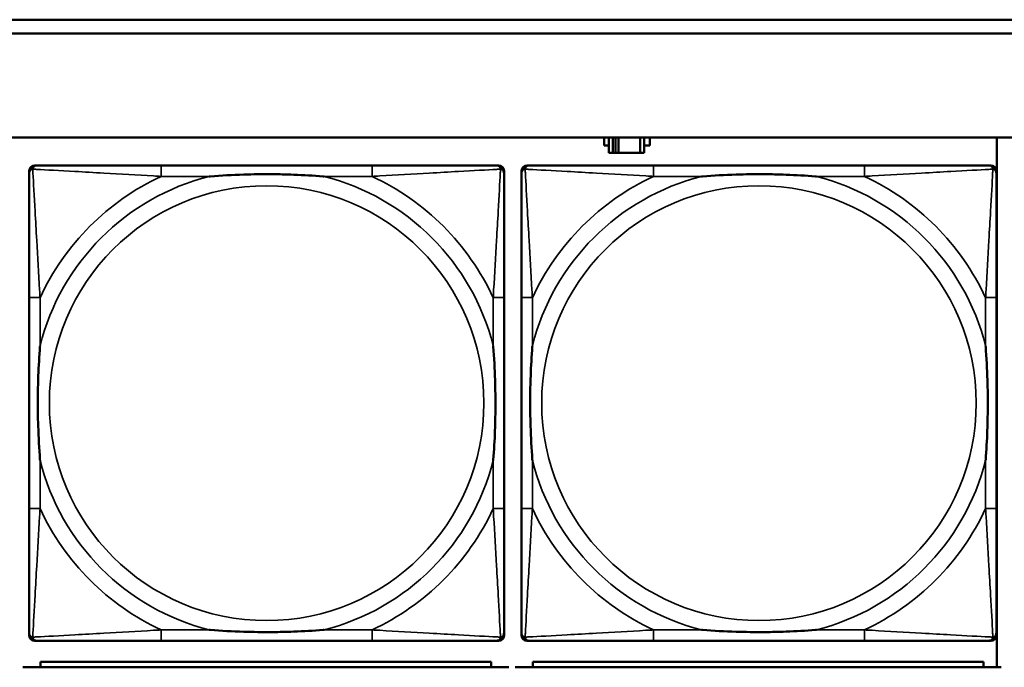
# Model space of a CAD drawing. Header units: inches. Extents: x 0.2 to 58.8, y 1.7 to 68.8.
# Tile 123 of 256: x 32.2 to 33.6, y 52.3 to 53.2. Entities that reach past the tile are written whole.
import ezdxf

# ---------------------------------------------------------------- set-up
doc = ezdxf.new("R2010")
doc.units = ezdxf.units.IN
doc.header["$MEASUREMENT"] = 0
doc.layers.add('Visible (ANSI)', color=7, linetype='Continuous', lineweight=50)
doc.layers.add('Visible Narrow (ANSI)', color=7, linetype='Continuous', lineweight=35)

msp = doc.modelspace()

# ---------------------------------------------------------------- linework, layer by layer
at = {"layer": 'Visible (ANSI)'}
for p, q in [((31.955, 53.2363), (39.342, 53.2363)), ((39.342, 53.2163), (31.955, 53.2163)), ((22.2594, 53.0663), (39.3535, 53.0663)), ((33.0684, 53.0548), (33.0684, 53.0663)), ((33.0749, 53.0663), (33.0749, 53.0443)), ((33.0807, 53.0443), (33.0807, 53.0663)), ((33.0847, 53.0443), (33.0847, 53.0663)), ((33.0887, 53.0663), (33.0887, 53.0443)), ((33.12, 53.0663), (33.12, 53.0443)), ((33.1259, 53.0443), (33.1259, 53.0663)), ((33.134, 53.0663), (33.134, 53.0548)), ((33.6344, 53.0663), (33.6344, 52.303)), ((33.0749, 53.0548), (33.0684, 53.0548)), ((33.134, 53.0548), (33.1259, 53.0548)), ((33.0749, 53.0443), (33.0807, 53.0443)), ((33.0847, 53.0443), (33.0807, 53.0443)), ((33.0887, 53.0443), (33.0847, 53.0443)), ((33.12, 53.0443), (33.0887, 53.0443)), ((33.12, 53.0443), (33.1259, 53.0443)), ((32.2389, 52.349), (32.2389, 53.0183)), ((32.2468, 53.0262), (32.2507, 53.0262)), ((32.7334, 53.0262), (32.4295, 53.0262)), ((32.9121, 53.0262), (32.9161, 53.0262)), ((32.9239, 53.0183), (32.9239, 53.0144)), ((32.9489, 52.349), (32.9489, 53.0183)), ((32.9568, 53.0262), (32.9607, 53.0262)), ((33.4434, 53.0262), (33.1395, 53.0262)), ((33.6221, 53.0262), (33.6261, 53.0262)), ((33.6339, 53.0183), (33.6339, 53.0144)), ((32.2389, 52.8357), (32.2389, 52.5317)), ((32.9239, 52.5317), (32.9239, 52.8357)), ((32.9489, 52.8357), (32.9489, 52.5317)), ((33.6339, 52.5317), (33.6339, 52.8357)), ((32.9239, 52.353), (32.9239, 52.349)), ((33.6339, 52.353), (33.6339, 52.349)), ((32.9161, 52.3412), (32.2468, 52.3412)), ((32.4295, 52.3412), (32.7334, 52.3412)), ((33.6261, 52.3412), (32.9568, 52.3412)), ((33.1395, 52.3412), (33.4434, 52.3412)), ((32.9052, 52.311), (32.2552, 52.311)), ((32.2552, 52.303), (32.2552, 52.311)), ((32.9052, 52.311), (32.9052, 52.303)), ((33.6152, 52.311), (32.9652, 52.311)), ((32.9652, 52.303), (32.9652, 52.311)), ((33.6152, 52.311), (33.6152, 52.303)), ((32.9307, 52.303), (32.2297, 52.303)), ((33.6407, 52.303), (32.9397, 52.303))]:
    msp.add_line(p, q, dxfattribs=at)
for centre, radius, start, end in [((32.2507, 53.0144), 0.0118, 90, 180), ((32.2468, 53.0183), 0.00787, 90, 180), ((32.9121, 53.0144), 0.0118, 0, 90), ((32.9161, 53.0183), 0.00787, 0, 90), ((32.9607, 53.0144), 0.0118, 90, 180), ((32.9568, 53.0183), 0.00787, 90, 180), ((33.6221, 53.0144), 0.0118, 0, 90), ((33.6261, 53.0183), 0.00787, 0, 90), ((32.2507, 52.353), 0.0118, 180, 270), ((32.9121, 52.353), 0.0118, 270, 360), ((32.9607, 52.353), 0.0118, 180, 270), ((33.6221, 52.353), 0.0118, 270, 360), ((32.2468, 52.349), 0.00787, 180, 270), ((32.9161, 52.349), 0.00787, 270, 0), ((32.9568, 52.349), 0.00787, 180, 270), ((33.6261, 52.349), 0.00787, 270, 0)]:
    msp.add_arc(centre, radius, start, end, dxfattribs=at)
for points, knots in [([(32.4295, 53.0262), (32.4259, 53.0262), (32.4223, 53.0262), (32.4187, 53.0262), (32.3855, 53.0262), (32.3518, 53.0262), (32.3209, 53.0262), (32.294, 53.0262), (32.2684, 53.0262), (32.255, 53.0262), (32.2534, 53.0262), (32.252, 53.0262), (32.2507, 53.0262)], [0, 0, 0, 0, 0.0272471, 0.0272471, 0.0272471, 0.2790553, 0.2790553, 0.2790553, 0.4988354, 0.4988354, 0.4988354, 0.5252205, 0.5252205, 0.5252205, 0.5252205]), ([(32.9121, 53.0262), (32.8973, 53.0262), (32.8557, 53.0262), (32.815, 53.0262), (32.7885, 53.0262), (32.7606, 53.0262), (32.7334, 53.0262)], [-0.5252205, -0.5252205, -0.5252205, -0.5252205, -0.20743, -0.20743, -0.20743, 0, 0, 0, 0]), ([(33.1395, 53.0262), (33.1359, 53.0262), (33.1323, 53.0262), (33.1287, 53.0262), (33.0955, 53.0262), (33.0618, 53.0262), (33.0309, 53.0262), (33.004, 53.0262), (32.9784, 53.0262), (32.965, 53.0262), (32.9634, 53.0262), (32.962, 53.0262), (32.9607, 53.0262)], [0, 0, 0, 0, 0.0272471, 0.0272471, 0.0272471, 0.2790553, 0.2790553, 0.2790553, 0.4988354, 0.4988354, 0.4988354, 0.5252205, 0.5252205, 0.5252205, 0.5252205]), ([(33.6221, 53.0262), (33.6073, 53.0262), (33.5657, 53.0262), (33.525, 53.0262), (33.4985, 53.0262), (33.4706, 53.0262), (33.4434, 53.0262)], [-0.5252205, -0.5252205, -0.5252205, -0.5252205, -0.20743, -0.20743, -0.20743, 0, 0, 0, 0]), ([(32.2389, 53.0144), (32.2389, 52.9995), (32.2389, 52.9579), (32.2389, 52.9173), (32.2389, 52.8907), (32.2389, 52.8629), (32.2389, 52.8357)], [-0.5252205, -0.5252205, -0.5252205, -0.5252205, -0.20743, -0.20743, -0.20743, 0, 0, 0, 0]), ([(32.4987, 53.0105), (32.4991, 53.0105), (32.4996, 53.0105), (32.5161, 53.0118), (32.5321, 53.0126), (32.5551, 53.0133), (32.5618, 53.0135), (32.571, 53.0136), (32.5734, 53.0136), (32.5775, 53.0136), (32.5791, 53.0136), (32.5822, 53.0136), (32.5838, 53.0136), (32.5873, 53.0136), (32.5894, 53.0136), (32.5956, 53.0136), (32.5997, 53.0135), (32.6094, 53.0133), (32.615, 53.0131), (32.6348, 53.0124), (32.6488, 53.0116), (32.6633, 53.0105), (32.6637, 53.0105), (32.6642, 53.0105)], [-0.416114, -0.416114, -0.416114, -0.416114, -0.4127691, -0.4127691, -0.2896446, -0.2896446, -0.2388934, -0.2388934, -0.2201881, -0.2201881, -0.2080204, -0.2080204, -0.196499, -0.196499, -0.1809939, -0.1809939, -0.149741, -0.149741, -0.1073162, -0.1073162, 0, 0, 0.0033356, 0.0033356, 0.0033356, 0.0033356]), ([(32.9239, 52.8357), (32.9239, 52.8392), (32.9239, 52.8428), (32.9239, 52.8464), (32.9239, 52.8796), (32.9239, 52.9133), (32.9239, 52.9442), (32.9239, 52.9711), (32.9239, 52.9967), (32.9239, 53.0101), (32.9239, 53.0117), (32.9239, 53.0132), (32.9239, 53.0144)], [0, 0, 0, 0, 0.0272471, 0.0272471, 0.0272471, 0.2790553, 0.2790553, 0.2790553, 0.4988354, 0.4988354, 0.4988354, 0.5252205, 0.5252205, 0.5252205, 0.5252205]), ([(32.9489, 53.0144), (32.9489, 52.9995), (32.9489, 52.9579), (32.9489, 52.9173), (32.9489, 52.8907), (32.9489, 52.8629), (32.9489, 52.8357)], [-0.5252205, -0.5252205, -0.5252205, -0.5252205, -0.20743, -0.20743, -0.20743, 0, 0, 0, 0]), ([(33.2087, 53.0105), (33.2091, 53.0105), (33.2096, 53.0105), (33.2261, 53.0118), (33.2421, 53.0126), (33.2651, 53.0133), (33.2718, 53.0135), (33.281, 53.0136), (33.2834, 53.0136), (33.2875, 53.0136), (33.2891, 53.0136), (33.2922, 53.0136), (33.2938, 53.0136), (33.2973, 53.0136), (33.2994, 53.0136), (33.3056, 53.0136), (33.3097, 53.0135), (33.3194, 53.0133), (33.325, 53.0131), (33.3448, 53.0124), (33.3588, 53.0116), (33.3733, 53.0105), (33.3737, 53.0105), (33.3742, 53.0105)], [-0.416114, -0.416114, -0.416114, -0.416114, -0.4127691, -0.4127691, -0.2896446, -0.2896446, -0.2388934, -0.2388934, -0.2201881, -0.2201881, -0.2080204, -0.2080204, -0.196499, -0.196499, -0.1809939, -0.1809939, -0.149741, -0.149741, -0.1073162, -0.1073162, 0, 0, 0.0033356, 0.0033356, 0.0033356, 0.0033356]), ([(33.6339, 52.8357), (33.6339, 52.8392), (33.6339, 52.8428), (33.6339, 52.8464), (33.6339, 52.8796), (33.6339, 52.9133), (33.6339, 52.9442), (33.6339, 52.9711), (33.6339, 52.9967), (33.6339, 53.0101), (33.6339, 53.0117), (33.6339, 53.0132), (33.6339, 53.0144)], [0, 0, 0, 0, 0.0272471, 0.0272471, 0.0272471, 0.2790553, 0.2790553, 0.2790553, 0.4988354, 0.4988354, 0.4988354, 0.5252205, 0.5252205, 0.5252205, 0.5252205]), ([(32.2547, 52.601), (32.2546, 52.6014), (32.2546, 52.6018), (32.2534, 52.6183), (32.2525, 52.6344), (32.2518, 52.6573), (32.2516, 52.664), (32.2515, 52.6732), (32.2515, 52.6757), (32.2515, 52.6798), (32.2515, 52.6814), (32.2515, 52.6845), (32.2515, 52.686), (32.2515, 52.6896), (32.2515, 52.6916), (32.2516, 52.6978), (32.2516, 52.702), (32.2518, 52.7117), (32.252, 52.7173), (32.2527, 52.7371), (32.2535, 52.7511), (32.2546, 52.7656), (32.2546, 52.766), (32.2547, 52.7664)], [-0.416114, -0.416114, -0.416114, -0.416114, -0.4127691, -0.4127691, -0.2896446, -0.2896446, -0.2388934, -0.2388934, -0.2201881, -0.2201881, -0.2080204, -0.2080204, -0.196499, -0.196499, -0.1809939, -0.1809939, -0.149741, -0.149741, -0.1073162, -0.1073162, 0, 0, 0.0033356, 0.0033356, 0.0033356, 0.0033356]), ([(32.9082, 52.7664), (32.9082, 52.766), (32.9083, 52.7656), (32.9095, 52.7491), (32.9104, 52.733), (32.9111, 52.7101), (32.9112, 52.7034), (32.9113, 52.6942), (32.9114, 52.6917), (32.9114, 52.6876), (32.9114, 52.686), (32.9114, 52.6829), (32.9114, 52.6814), (32.9114, 52.6778), (32.9114, 52.6757), (32.9113, 52.6696), (32.9112, 52.6654), (32.911, 52.6557), (32.9109, 52.6501), (32.9102, 52.6303), (32.9094, 52.6163), (32.9083, 52.6018), (32.9082, 52.6014), (32.9082, 52.601)], [-0.416114, -0.416114, -0.416114, -0.416114, -0.4127691, -0.4127691, -0.2896446, -0.2896446, -0.2388934, -0.2388934, -0.2201881, -0.2201881, -0.2080204, -0.2080204, -0.196499, -0.196499, -0.1809939, -0.1809939, -0.149741, -0.149741, -0.1073162, -0.1073162, 0, 0, 0.0033356, 0.0033356, 0.0033356, 0.0033356]), ([(32.9647, 52.601), (32.9646, 52.6014), (32.9646, 52.6018), (32.9634, 52.6183), (32.9625, 52.6344), (32.9618, 52.6573), (32.9616, 52.664), (32.9615, 52.6732), (32.9615, 52.6757), (32.9615, 52.6798), (32.9615, 52.6814), (32.9615, 52.6845), (32.9615, 52.686), (32.9615, 52.6896), (32.9615, 52.6916), (32.9616, 52.6978), (32.9616, 52.702), (32.9618, 52.7117), (32.962, 52.7173), (32.9627, 52.7371), (32.9635, 52.7511), (32.9646, 52.7656), (32.9646, 52.766), (32.9647, 52.7664)], [-0.416114, -0.416114, -0.416114, -0.416114, -0.4127691, -0.4127691, -0.2896446, -0.2896446, -0.2388934, -0.2388934, -0.2201881, -0.2201881, -0.2080204, -0.2080204, -0.196499, -0.196499, -0.1809939, -0.1809939, -0.149741, -0.149741, -0.1073162, -0.1073162, 0, 0, 0.0033356, 0.0033356, 0.0033356, 0.0033356]), ([(33.6182, 52.7664), (33.6182, 52.766), (33.6183, 52.7656), (33.6195, 52.7491), (33.6204, 52.733), (33.6211, 52.7101), (33.6212, 52.7034), (33.6213, 52.6942), (33.6214, 52.6917), (33.6214, 52.6876), (33.6214, 52.686), (33.6214, 52.6829), (33.6214, 52.6814), (33.6214, 52.6778), (33.6214, 52.6757), (33.6213, 52.6696), (33.6212, 52.6654), (33.621, 52.6557), (33.6209, 52.6501), (33.6202, 52.6303), (33.6194, 52.6163), (33.6183, 52.6018), (33.6182, 52.6014), (33.6182, 52.601)], [-0.416114, -0.416114, -0.416114, -0.416114, -0.4127691, -0.4127691, -0.2896446, -0.2896446, -0.2388934, -0.2388934, -0.2201881, -0.2201881, -0.2080204, -0.2080204, -0.196499, -0.196499, -0.1809939, -0.1809939, -0.149741, -0.149741, -0.1073162, -0.1073162, 0, 0, 0.0033356, 0.0033356, 0.0033356, 0.0033356]), ([(32.2389, 52.5317), (32.2389, 52.5045), (32.2389, 52.4767), (32.2389, 52.4501), (32.2389, 52.4095), (32.2389, 52.3679), (32.2389, 52.353)], [3.9382945, 3.9382945, 3.9382945, 3.9382945, 4.1457245, 4.1457245, 4.1457245, 4.463515, 4.463515, 4.463515, 4.463515]), ([(32.9239, 52.353), (32.9239, 52.3679), (32.9239, 52.4095), (32.9239, 52.4501), (32.9239, 52.4767), (32.9239, 52.5045), (32.9239, 52.5317)], [-0.5252205, -0.5252205, -0.5252205, -0.5252205, -0.20743, -0.20743, -0.20743, 0, 0, 0, 0]), ([(32.9489, 52.5317), (32.9489, 52.5045), (32.9489, 52.4767), (32.9489, 52.4501), (32.9489, 52.4095), (32.9489, 52.3679), (32.9489, 52.353)], [3.9382945, 3.9382945, 3.9382945, 3.9382945, 4.1457245, 4.1457245, 4.1457245, 4.463515, 4.463515, 4.463515, 4.463515]), ([(33.6339, 52.353), (33.6339, 52.3679), (33.6339, 52.4095), (33.6339, 52.4501), (33.6339, 52.4767), (33.6339, 52.5045), (33.6339, 52.5317)], [-0.5252205, -0.5252205, -0.5252205, -0.5252205, -0.20743, -0.20743, -0.20743, 0, 0, 0, 0]), ([(32.6642, 52.3569), (32.6637, 52.3569), (32.6633, 52.3569), (32.6488, 52.3558), (32.6348, 52.355), (32.615, 52.3543), (32.6094, 52.3541), (32.5997, 52.3539), (32.5956, 52.3538), (32.5894, 52.3538), (32.5873, 52.3538), (32.5838, 52.3538), (32.5822, 52.3538), (32.5791, 52.3538), (32.5775, 52.3538), (32.5734, 52.3538), (32.571, 52.3538), (32.5618, 52.3539), (32.5551, 52.3541), (32.5321, 52.3548), (32.5161, 52.3556), (32.4996, 52.3569), (32.4991, 52.3569), (32.4987, 52.3569)], [-0.4149464, -0.4149464, -0.4149464, -0.4149464, -0.41162, -0.41162, -0.3046026, -0.3046026, -0.2622958, -0.2622958, -0.23113, -0.23113, -0.215668, -0.215668, -0.2041787, -0.2041787, -0.1920448, -0.1920448, -0.1733916, -0.1733916, -0.1227817, -0.1227817, 0, 0, 0.0033356, 0.0033356, 0.0033356, 0.0033356]), ([(33.3742, 52.3569), (33.3737, 52.3569), (33.3733, 52.3569), (33.3588, 52.3558), (33.3448, 52.355), (33.325, 52.3543), (33.3194, 52.3541), (33.3097, 52.3539), (33.3056, 52.3538), (33.2994, 52.3538), (33.2973, 52.3538), (33.2938, 52.3538), (33.2922, 52.3538), (33.2891, 52.3538), (33.2875, 52.3538), (33.2834, 52.3538), (33.281, 52.3538), (33.2718, 52.3539), (33.2651, 52.3541), (33.2421, 52.3548), (33.2261, 52.3556), (33.2096, 52.3569), (33.2091, 52.3569), (33.2087, 52.3569)], [-0.4149464, -0.4149464, -0.4149464, -0.4149464, -0.41162, -0.41162, -0.3046026, -0.3046026, -0.2622958, -0.2622958, -0.23113, -0.23113, -0.215668, -0.215668, -0.2041787, -0.2041787, -0.1920448, -0.1920448, -0.1733916, -0.1733916, -0.1227817, -0.1227817, 0, 0, 0.0033356, 0.0033356, 0.0033356, 0.0033356]), ([(32.2507, 52.3412), (32.2656, 52.3412), (32.3072, 52.3412), (32.3479, 52.3412), (32.3744, 52.3412), (32.4023, 52.3412), (32.4295, 52.3412)], [-0.5252205, -0.5252205, -0.5252205, -0.5252205, -0.20743, -0.20743, -0.20743, 0, 0, 0, 0]), ([(32.7334, 52.3412), (32.7606, 52.3412), (32.7885, 52.3412), (32.815, 52.3412), (32.8557, 52.3412), (32.8973, 52.3412), (32.9121, 52.3412)], [3.9382945, 3.9382945, 3.9382945, 3.9382945, 4.1457245, 4.1457245, 4.1457245, 4.463515, 4.463515, 4.463515, 4.463515]), ([(32.9607, 52.3412), (32.9756, 52.3412), (33.0172, 52.3412), (33.0579, 52.3412), (33.0844, 52.3412), (33.1123, 52.3412), (33.1395, 52.3412)], [-0.5252205, -0.5252205, -0.5252205, -0.5252205, -0.20743, -0.20743, -0.20743, 0, 0, 0, 0]), ([(33.4434, 52.3412), (33.4706, 52.3412), (33.4985, 52.3412), (33.525, 52.3412), (33.5657, 52.3412), (33.6073, 52.3412), (33.6221, 52.3412)], [3.9382945, 3.9382945, 3.9382945, 3.9382945, 4.1457245, 4.1457245, 4.1457245, 4.463515, 4.463515, 4.463515, 4.463515])]:
    msp.add_open_spline(points, degree=3, knots=knots, dxfattribs=at)
at = {"layer": 'Visible Narrow (ANSI)'}
for p, q in [((32.4295, 53.0262), (32.4295, 53.0105)), ((32.7334, 53.0262), (32.7334, 53.0105)), ((33.1395, 53.0262), (33.1395, 53.0105)), ((33.4434, 53.0262), (33.4434, 53.0105)), ((32.4295, 53.0105), (32.4987, 53.0105)), ((32.6642, 53.0105), (32.7334, 53.0105)), ((33.1395, 53.0105), (33.2087, 53.0105)), ((33.3742, 53.0105), (33.4434, 53.0105)), ((32.2547, 52.8357), (32.2389, 52.8357)), ((32.2547, 52.7664), (32.2547, 52.8357)), ((32.9239, 52.8357), (32.9082, 52.8357)), ((32.9082, 52.8357), (32.9082, 52.7664)), ((32.9647, 52.8357), (32.9489, 52.8357)), ((32.9647, 52.7664), (32.9647, 52.8357)), ((33.6339, 52.8357), (33.6182, 52.8357)), ((33.6182, 52.8357), (33.6182, 52.7664)), ((32.2547, 52.5317), (32.2547, 52.601)), ((32.9082, 52.601), (32.9082, 52.5317)), ((32.9647, 52.5317), (32.9647, 52.601)), ((33.6182, 52.601), (33.6182, 52.5317)), ((32.2547, 52.5317), (32.2389, 52.5317)), ((32.9239, 52.5317), (32.9082, 52.5317)), ((32.9647, 52.5317), (32.9489, 52.5317)), ((33.6339, 52.5317), (33.6182, 52.5317)), ((32.4295, 52.3569), (32.4295, 52.3412)), ((32.4987, 52.3569), (32.4295, 52.3569)), ((32.7334, 52.3569), (32.6642, 52.3569)), ((32.7334, 52.3569), (32.7334, 52.3412)), ((33.1395, 52.3569), (33.1395, 52.3412)), ((33.2087, 52.3569), (33.1395, 52.3569)), ((33.4434, 52.3569), (33.3742, 52.3569)), ((33.4434, 52.3569), (33.4434, 52.3412))]:
    msp.add_line(p, q, dxfattribs=at)
for centre in [(32.5814, 52.6837), (33.2914, 52.6837)]:
    msp.add_circle(centre, 0.3133, dxfattribs=at)
for centre, radius, start, end in [((32.5814, 52.6837), 0.3371, 104.2103, 165.7897), ((32.5814, 52.6837), 0.3604, 114.9407, 155.0593), ((32.5814, 52.6837), 0.3371, 14.2103, 75.7897), ((32.5814, 52.6837), 0.3604, 24.9407, 65.0593), ((33.2914, 52.6837), 0.3371, 104.2103, 165.7897), ((33.2914, 52.6837), 0.3604, 114.9407, 155.0593), ((33.2914, 52.6837), 0.3371, 14.2103, 75.7897), ((33.2914, 52.6837), 0.3604, 24.9407, 65.0593), ((32.5814, 52.6837), 0.3371, 194.2103, 255.7897), ((32.5814, 52.6837), 0.3371, 284.2103, 345.7897), ((33.2914, 52.6837), 0.3371, 194.2103, 255.7897), ((33.2914, 52.6837), 0.3371, 284.2103, 345.7897), ((32.5814, 52.6837), 0.3604, 204.9407, 245.0593), ((32.5814, 52.6837), 0.3604, 294.9407, 335.0593), ((33.2914, 52.6837), 0.3604, 204.9407, 245.0593), ((33.2914, 52.6837), 0.3604, 294.9407, 335.0593)]:
    msp.add_arc(centre, radius, start, end, dxfattribs=at)
for points, knots in [([(32.2389, 53.0144), (32.2389, 53.015), (32.239, 53.0156), (32.2392, 53.0166), (32.2394, 53.017), (32.2397, 53.0177), (32.2399, 53.0179), (32.2401, 53.0183), (32.2402, 53.0184), (32.2406, 53.0188), (32.2408, 53.0191), (32.2415, 53.0197), (32.242, 53.02), (32.2431, 53.0205), (32.2436, 53.0208), (32.2442, 53.0209)], [-0.02627331, -0.02627331, -0.02627331, -0.02627331, -0.02158775, -0.02158775, -0.01736415, -0.01736415, -0.0147244, -0.0147244, -0.01307456, -0.01307456, -0.00977487, -0.00977487, -0.00449537, -0.00449537, 0.00012419, 0.00012419, 0.00012419, 0.00012419]), ([(32.2442, 53.0209), (32.2444, 53.0215), (32.2446, 53.0221), (32.2451, 53.0231), (32.2455, 53.0236), (32.2461, 53.0243), (32.2463, 53.0246), (32.2467, 53.0249), (32.2469, 53.025), (32.2472, 53.0253), (32.2475, 53.0254), (32.2481, 53.0257), (32.2486, 53.0259), (32.2496, 53.0261), (32.2501, 53.0262), (32.2507, 53.0262)], [-0.00012419, -0.00012419, -0.00012419, -0.00012419, 0.00449537, 0.00449537, 0.00977487, 0.00977487, 0.01307456, 0.01307456, 0.0147244, 0.0147244, 0.01736415, 0.01736415, 0.02158775, 0.02158775, 0.02627331, 0.02627331, 0.02627331, 0.02627331]), ([(32.2547, 52.8357), (32.2545, 52.8394), (32.2543, 52.8432), (32.2527, 52.8705), (32.2513, 52.8947), (32.2491, 52.9326), (32.2483, 52.9466), (32.2463, 52.9818), (32.2452, 53.002), (32.2444, 53.0174), (32.2443, 53.0192), (32.2442, 53.0209)], [0, 0, 0, 0, 0.0278591, 0.0278591, 0.201273, 0.201273, 0.3066357, 0.3066357, 0.475216, 0.475216, 0.5007189, 0.5007189, 0.5007189, 0.5007189]), ([(32.2442, 53.0209), (32.2459, 53.0208), (32.2477, 53.0207), (32.2632, 53.0199), (32.2833, 53.0188), (32.3185, 53.0169), (32.3326, 53.016), (32.3704, 53.0138), (32.3946, 53.0124), (32.422, 53.0109), (32.4257, 53.0107), (32.4295, 53.0105)], [-0.5007189, -0.5007189, -0.5007189, -0.5007189, -0.475216, -0.475216, -0.3066357, -0.3066357, -0.201273, -0.201273, -0.0278591, -0.0278591, 0, 0, 0, 0]), ([(32.7334, 53.0105), (32.7371, 53.0107), (32.7409, 53.0109), (32.7683, 53.0124), (32.7925, 53.0138), (32.8303, 53.016), (32.8443, 53.0169), (32.8796, 53.0188), (32.8997, 53.0199), (32.9151, 53.0207), (32.917, 53.0208), (32.9187, 53.0209)], [0, 0, 0, 0, 0.0278591, 0.0278591, 0.201273, 0.201273, 0.3066357, 0.3066357, 0.475216, 0.475216, 0.5007189, 0.5007189, 0.5007189, 0.5007189]), ([(32.9187, 53.0209), (32.9186, 53.0192), (32.9185, 53.0174), (32.9177, 53.002), (32.9166, 52.9818), (32.9146, 52.9466), (32.9138, 52.9326), (32.9116, 52.8947), (32.9101, 52.8705), (32.9086, 52.8432), (32.9084, 52.8394), (32.9082, 52.8357)], [-0.5007189, -0.5007189, -0.5007189, -0.5007189, -0.475216, -0.475216, -0.3066357, -0.3066357, -0.201273, -0.201273, -0.0278591, -0.0278591, 0, 0, 0, 0]), ([(32.9121, 53.0262), (32.9127, 53.0262), (32.9133, 53.0261), (32.9143, 53.0259), (32.9147, 53.0257), (32.9154, 53.0254), (32.9156, 53.0253), (32.916, 53.025), (32.9161, 53.0249), (32.9165, 53.0246), (32.9168, 53.0243), (32.9174, 53.0236), (32.9177, 53.0231), (32.9183, 53.0221), (32.9185, 53.0215), (32.9187, 53.0209)], [-0.02627331, -0.02627331, -0.02627331, -0.02627331, -0.02158775, -0.02158775, -0.01736415, -0.01736415, -0.0147244, -0.0147244, -0.01307456, -0.01307456, -0.00977487, -0.00977487, -0.00449537, -0.00449537, 0.00012419, 0.00012419, 0.00012419, 0.00012419]), ([(32.9187, 53.0209), (32.9193, 53.0208), (32.9198, 53.0205), (32.9208, 53.02), (32.9213, 53.0197), (32.922, 53.0191), (32.9223, 53.0188), (32.9226, 53.0184), (32.9227, 53.0183), (32.923, 53.0179), (32.9231, 53.0177), (32.9235, 53.017), (32.9236, 53.0166), (32.9239, 53.0156), (32.9239, 53.015), (32.9239, 53.0144)], [-0.00012419, -0.00012419, -0.00012419, -0.00012419, 0.00449537, 0.00449537, 0.00977487, 0.00977487, 0.01307456, 0.01307456, 0.0147244, 0.0147244, 0.01736415, 0.01736415, 0.02158775, 0.02158775, 0.02627331, 0.02627331, 0.02627331, 0.02627331]), ([(32.9489, 53.0144), (32.9489, 53.015), (32.949, 53.0156), (32.9492, 53.0166), (32.9494, 53.017), (32.9497, 53.0177), (32.9499, 53.0179), (32.9501, 53.0183), (32.9502, 53.0184), (32.9506, 53.0188), (32.9508, 53.0191), (32.9515, 53.0197), (32.952, 53.02), (32.9531, 53.0205), (32.9536, 53.0208), (32.9542, 53.0209)], [-0.02627331, -0.02627331, -0.02627331, -0.02627331, -0.02158775, -0.02158775, -0.01736415, -0.01736415, -0.0147244, -0.0147244, -0.01307456, -0.01307456, -0.00977487, -0.00977487, -0.00449537, -0.00449537, 0.00012419, 0.00012419, 0.00012419, 0.00012419]), ([(32.9542, 53.0209), (32.9544, 53.0215), (32.9546, 53.0221), (32.9551, 53.0231), (32.9555, 53.0236), (32.9561, 53.0243), (32.9563, 53.0246), (32.9567, 53.0249), (32.9569, 53.025), (32.9572, 53.0253), (32.9575, 53.0254), (32.9581, 53.0257), (32.9586, 53.0259), (32.9596, 53.0261), (32.9601, 53.0262), (32.9607, 53.0262)], [-0.00012419, -0.00012419, -0.00012419, -0.00012419, 0.00449537, 0.00449537, 0.00977487, 0.00977487, 0.01307456, 0.01307456, 0.0147244, 0.0147244, 0.01736415, 0.01736415, 0.02158775, 0.02158775, 0.02627331, 0.02627331, 0.02627331, 0.02627331]), ([(32.9647, 52.8357), (32.9645, 52.8394), (32.9643, 52.8432), (32.9627, 52.8705), (32.9613, 52.8947), (32.9591, 52.9326), (32.9583, 52.9466), (32.9563, 52.9818), (32.9552, 53.002), (32.9544, 53.0174), (32.9543, 53.0192), (32.9542, 53.0209)], [0, 0, 0, 0, 0.0278591, 0.0278591, 0.201273, 0.201273, 0.3066357, 0.3066357, 0.475216, 0.475216, 0.5007189, 0.5007189, 0.5007189, 0.5007189]), ([(32.9542, 53.0209), (32.9559, 53.0208), (32.9577, 53.0207), (32.9732, 53.0199), (32.9933, 53.0188), (33.0285, 53.0169), (33.0426, 53.016), (33.0804, 53.0138), (33.1046, 53.0124), (33.132, 53.0109), (33.1357, 53.0107), (33.1395, 53.0105)], [-0.5007189, -0.5007189, -0.5007189, -0.5007189, -0.475216, -0.475216, -0.3066357, -0.3066357, -0.201273, -0.201273, -0.0278591, -0.0278591, 0, 0, 0, 0]), ([(33.4434, 53.0105), (33.4471, 53.0107), (33.4509, 53.0109), (33.4783, 53.0124), (33.5025, 53.0138), (33.5403, 53.016), (33.5543, 53.0169), (33.5896, 53.0188), (33.6097, 53.0199), (33.6251, 53.0207), (33.627, 53.0208), (33.6287, 53.0209)], [0, 0, 0, 0, 0.0278591, 0.0278591, 0.201273, 0.201273, 0.3066357, 0.3066357, 0.475216, 0.475216, 0.5007189, 0.5007189, 0.5007189, 0.5007189]), ([(33.6287, 53.0209), (33.6286, 53.0192), (33.6285, 53.0174), (33.6277, 53.002), (33.6266, 52.9818), (33.6246, 52.9466), (33.6238, 52.9326), (33.6216, 52.8947), (33.6201, 52.8705), (33.6186, 52.8432), (33.6184, 52.8394), (33.6182, 52.8357)], [-0.5007189, -0.5007189, -0.5007189, -0.5007189, -0.475216, -0.475216, -0.3066357, -0.3066357, -0.201273, -0.201273, -0.0278591, -0.0278591, 0, 0, 0, 0]), ([(33.6221, 53.0262), (33.6227, 53.0262), (33.6233, 53.0261), (33.6243, 53.0259), (33.6247, 53.0257), (33.6254, 53.0254), (33.6256, 53.0253), (33.626, 53.025), (33.6261, 53.0249), (33.6265, 53.0246), (33.6268, 53.0243), (33.6274, 53.0236), (33.6277, 53.0231), (33.6283, 53.0221), (33.6285, 53.0215), (33.6287, 53.0209)], [-0.02627331, -0.02627331, -0.02627331, -0.02627331, -0.02158775, -0.02158775, -0.01736415, -0.01736415, -0.0147244, -0.0147244, -0.01307456, -0.01307456, -0.00977487, -0.00977487, -0.00449537, -0.00449537, 0.00012419, 0.00012419, 0.00012419, 0.00012419]), ([(33.6287, 53.0209), (33.6293, 53.0208), (33.6298, 53.0205), (33.6308, 53.02), (33.6313, 53.0197), (33.632, 53.0191), (33.6323, 53.0188), (33.6326, 53.0184), (33.6327, 53.0183), (33.633, 53.0179), (33.6331, 53.0177), (33.6335, 53.017), (33.6336, 53.0166), (33.6339, 53.0156), (33.6339, 53.015), (33.6339, 53.0144)], [-0.00012419, -0.00012419, -0.00012419, -0.00012419, 0.00449537, 0.00449537, 0.00977487, 0.00977487, 0.01307456, 0.01307456, 0.0147244, 0.0147244, 0.01736415, 0.01736415, 0.02158775, 0.02158775, 0.02627331, 0.02627331, 0.02627331, 0.02627331]), ([(32.2442, 52.3465), (32.2443, 52.3482), (32.2444, 52.35), (32.2452, 52.3654), (32.2463, 52.3856), (32.2483, 52.4208), (32.2491, 52.4348), (32.2513, 52.4727), (32.2527, 52.4969), (32.2543, 52.5242), (32.2545, 52.528), (32.2547, 52.5317)], [-4.4390134, -4.4390134, -4.4390134, -4.4390134, -4.4135105, -4.4135105, -4.2449302, -4.2449302, -4.1395675, -4.1395675, -3.9661536, -3.9661536, -3.9382945, -3.9382945, -3.9382945, -3.9382945]), ([(32.9082, 52.5317), (32.9084, 52.528), (32.9086, 52.5242), (32.9101, 52.4969), (32.9116, 52.4727), (32.9138, 52.4348), (32.9146, 52.4208), (32.9166, 52.3856), (32.9177, 52.3654), (32.9185, 52.35), (32.9186, 52.3482), (32.9187, 52.3465)], [0, 0, 0, 0, 0.0278591, 0.0278591, 0.201273, 0.201273, 0.3066357, 0.3066357, 0.475216, 0.475216, 0.5007189, 0.5007189, 0.5007189, 0.5007189]), ([(32.9542, 52.3465), (32.9543, 52.3482), (32.9544, 52.35), (32.9552, 52.3654), (32.9563, 52.3856), (32.9583, 52.4208), (32.9591, 52.4348), (32.9613, 52.4727), (32.9627, 52.4969), (32.9643, 52.5242), (32.9645, 52.528), (32.9647, 52.5317)], [-4.4390134, -4.4390134, -4.4390134, -4.4390134, -4.4135105, -4.4135105, -4.2449302, -4.2449302, -4.1395675, -4.1395675, -3.9661536, -3.9661536, -3.9382945, -3.9382945, -3.9382945, -3.9382945]), ([(33.6182, 52.5317), (33.6184, 52.528), (33.6186, 52.5242), (33.6201, 52.4969), (33.6216, 52.4727), (33.6238, 52.4348), (33.6246, 52.4208), (33.6266, 52.3856), (33.6277, 52.3654), (33.6285, 52.35), (33.6286, 52.3482), (33.6287, 52.3465)], [0, 0, 0, 0, 0.0278591, 0.0278591, 0.201273, 0.201273, 0.3066357, 0.3066357, 0.475216, 0.475216, 0.5007189, 0.5007189, 0.5007189, 0.5007189]), ([(32.2442, 52.3465), (32.2436, 52.3466), (32.2431, 52.3469), (32.242, 52.3474), (32.2415, 52.3477), (32.2408, 52.3483), (32.2406, 52.3486), (32.2402, 52.349), (32.2401, 52.3491), (32.2399, 52.3495), (32.2397, 52.3497), (32.2394, 52.3504), (32.2392, 52.3508), (32.239, 52.3518), (32.2389, 52.3524), (32.2389, 52.353)], [-0.00012419, -0.00012419, -0.00012419, -0.00012419, 0.00449537, 0.00449537, 0.00977487, 0.00977487, 0.01307456, 0.01307456, 0.0147244, 0.0147244, 0.01736415, 0.01736415, 0.02158775, 0.02158775, 0.02627331, 0.02627331, 0.02627331, 0.02627331]), ([(32.4295, 52.3569), (32.4257, 52.3567), (32.422, 52.3565), (32.3946, 52.355), (32.3704, 52.3536), (32.3326, 52.3514), (32.3185, 52.3505), (32.2833, 52.3486), (32.2632, 52.3475), (32.2477, 52.3467), (32.2459, 52.3466), (32.2442, 52.3465)], [0, 0, 0, 0, 0.0278591, 0.0278591, 0.201273, 0.201273, 0.3066357, 0.3066357, 0.475216, 0.475216, 0.5007189, 0.5007189, 0.5007189, 0.5007189]), ([(32.9187, 52.3465), (32.917, 52.3466), (32.9151, 52.3467), (32.8997, 52.3475), (32.8796, 52.3486), (32.8443, 52.3505), (32.8303, 52.3514), (32.7925, 52.3536), (32.7683, 52.355), (32.7409, 52.3565), (32.7371, 52.3567), (32.7334, 52.3569)], [-4.4390134, -4.4390134, -4.4390134, -4.4390134, -4.4135105, -4.4135105, -4.2449302, -4.2449302, -4.1395675, -4.1395675, -3.9661536, -3.9661536, -3.9382945, -3.9382945, -3.9382945, -3.9382945]), ([(32.9239, 52.353), (32.9239, 52.3524), (32.9239, 52.3518), (32.9236, 52.3508), (32.9235, 52.3504), (32.9231, 52.3497), (32.923, 52.3495), (32.9227, 52.3491), (32.9226, 52.349), (32.9223, 52.3486), (32.922, 52.3483), (32.9213, 52.3477), (32.9208, 52.3474), (32.9198, 52.3469), (32.9193, 52.3466), (32.9187, 52.3465)], [-0.02627331, -0.02627331, -0.02627331, -0.02627331, -0.02158775, -0.02158775, -0.01736415, -0.01736415, -0.0147244, -0.0147244, -0.01307456, -0.01307456, -0.00977487, -0.00977487, -0.00449537, -0.00449537, 0.00012419, 0.00012419, 0.00012419, 0.00012419]), ([(32.9542, 52.3465), (32.9536, 52.3466), (32.9531, 52.3469), (32.952, 52.3474), (32.9515, 52.3477), (32.9508, 52.3483), (32.9506, 52.3486), (32.9502, 52.349), (32.9501, 52.3491), (32.9499, 52.3495), (32.9497, 52.3497), (32.9494, 52.3504), (32.9492, 52.3508), (32.949, 52.3518), (32.9489, 52.3524), (32.9489, 52.353)], [-0.00012419, -0.00012419, -0.00012419, -0.00012419, 0.00449537, 0.00449537, 0.00977487, 0.00977487, 0.01307456, 0.01307456, 0.0147244, 0.0147244, 0.01736415, 0.01736415, 0.02158775, 0.02158775, 0.02627331, 0.02627331, 0.02627331, 0.02627331]), ([(33.1395, 52.3569), (33.1357, 52.3567), (33.132, 52.3565), (33.1046, 52.355), (33.0804, 52.3536), (33.0426, 52.3514), (33.0285, 52.3505), (32.9933, 52.3486), (32.9732, 52.3475), (32.9577, 52.3467), (32.9559, 52.3466), (32.9542, 52.3465)], [0, 0, 0, 0, 0.0278591, 0.0278591, 0.201273, 0.201273, 0.3066357, 0.3066357, 0.475216, 0.475216, 0.5007189, 0.5007189, 0.5007189, 0.5007189]), ([(33.6287, 52.3465), (33.627, 52.3466), (33.6251, 52.3467), (33.6097, 52.3475), (33.5896, 52.3486), (33.5543, 52.3505), (33.5403, 52.3514), (33.5025, 52.3536), (33.4783, 52.355), (33.4509, 52.3565), (33.4471, 52.3567), (33.4434, 52.3569)], [-4.4390134, -4.4390134, -4.4390134, -4.4390134, -4.4135105, -4.4135105, -4.2449302, -4.2449302, -4.1395675, -4.1395675, -3.9661536, -3.9661536, -3.9382945, -3.9382945, -3.9382945, -3.9382945]), ([(33.6339, 52.353), (33.6339, 52.3524), (33.6339, 52.3518), (33.6336, 52.3508), (33.6335, 52.3504), (33.6331, 52.3497), (33.633, 52.3495), (33.6327, 52.3491), (33.6326, 52.349), (33.6323, 52.3486), (33.632, 52.3483), (33.6313, 52.3477), (33.6308, 52.3474), (33.6298, 52.3469), (33.6293, 52.3466), (33.6287, 52.3465)], [-0.02627331, -0.02627331, -0.02627331, -0.02627331, -0.02158775, -0.02158775, -0.01736415, -0.01736415, -0.0147244, -0.0147244, -0.01307456, -0.01307456, -0.00977487, -0.00977487, -0.00449537, -0.00449537, 0.00012419, 0.00012419, 0.00012419, 0.00012419]), ([(32.2507, 52.3412), (32.2501, 52.3412), (32.2496, 52.3413), (32.2486, 52.3415), (32.2481, 52.3417), (32.2475, 52.342), (32.2472, 52.3421), (32.2469, 52.3424), (32.2467, 52.3425), (32.2463, 52.3428), (32.2461, 52.3431), (32.2455, 52.3438), (32.2451, 52.3443), (32.2446, 52.3453), (32.2444, 52.3459), (32.2442, 52.3465)], [-0.02627331, -0.02627331, -0.02627331, -0.02627331, -0.02158775, -0.02158775, -0.01736415, -0.01736415, -0.0147244, -0.0147244, -0.01307456, -0.01307456, -0.00977487, -0.00977487, -0.00449537, -0.00449537, 0.00012419, 0.00012419, 0.00012419, 0.00012419]), ([(32.9187, 52.3465), (32.9185, 52.3459), (32.9183, 52.3453), (32.9177, 52.3443), (32.9174, 52.3438), (32.9168, 52.3431), (32.9165, 52.3428), (32.9161, 52.3425), (32.916, 52.3424), (32.9156, 52.3421), (32.9154, 52.342), (32.9147, 52.3417), (32.9143, 52.3415), (32.9133, 52.3413), (32.9127, 52.3412), (32.9121, 52.3412)], [-0.00012419, -0.00012419, -0.00012419, -0.00012419, 0.00449537, 0.00449537, 0.00977487, 0.00977487, 0.01307456, 0.01307456, 0.0147244, 0.0147244, 0.01736415, 0.01736415, 0.02158775, 0.02158775, 0.02627331, 0.02627331, 0.02627331, 0.02627331]), ([(32.9607, 52.3412), (32.9601, 52.3412), (32.9596, 52.3413), (32.9586, 52.3415), (32.9581, 52.3417), (32.9575, 52.342), (32.9572, 52.3421), (32.9569, 52.3424), (32.9567, 52.3425), (32.9563, 52.3428), (32.9561, 52.3431), (32.9555, 52.3438), (32.9551, 52.3443), (32.9546, 52.3453), (32.9544, 52.3459), (32.9542, 52.3465)], [-0.02627331, -0.02627331, -0.02627331, -0.02627331, -0.02158775, -0.02158775, -0.01736415, -0.01736415, -0.0147244, -0.0147244, -0.01307456, -0.01307456, -0.00977487, -0.00977487, -0.00449537, -0.00449537, 0.00012419, 0.00012419, 0.00012419, 0.00012419]), ([(33.6287, 52.3465), (33.6285, 52.3459), (33.6283, 52.3453), (33.6277, 52.3443), (33.6274, 52.3438), (33.6268, 52.3431), (33.6265, 52.3428), (33.6261, 52.3425), (33.626, 52.3424), (33.6256, 52.3421), (33.6254, 52.342), (33.6247, 52.3417), (33.6243, 52.3415), (33.6233, 52.3413), (33.6227, 52.3412), (33.6221, 52.3412)], [-0.00012419, -0.00012419, -0.00012419, -0.00012419, 0.00449537, 0.00449537, 0.00977487, 0.00977487, 0.01307456, 0.01307456, 0.0147244, 0.0147244, 0.01736415, 0.01736415, 0.02158775, 0.02158775, 0.02627331, 0.02627331, 0.02627331, 0.02627331])]:
    msp.add_open_spline(points, degree=3, knots=knots, dxfattribs=at)

doc.saveas('drawing.dxf')
